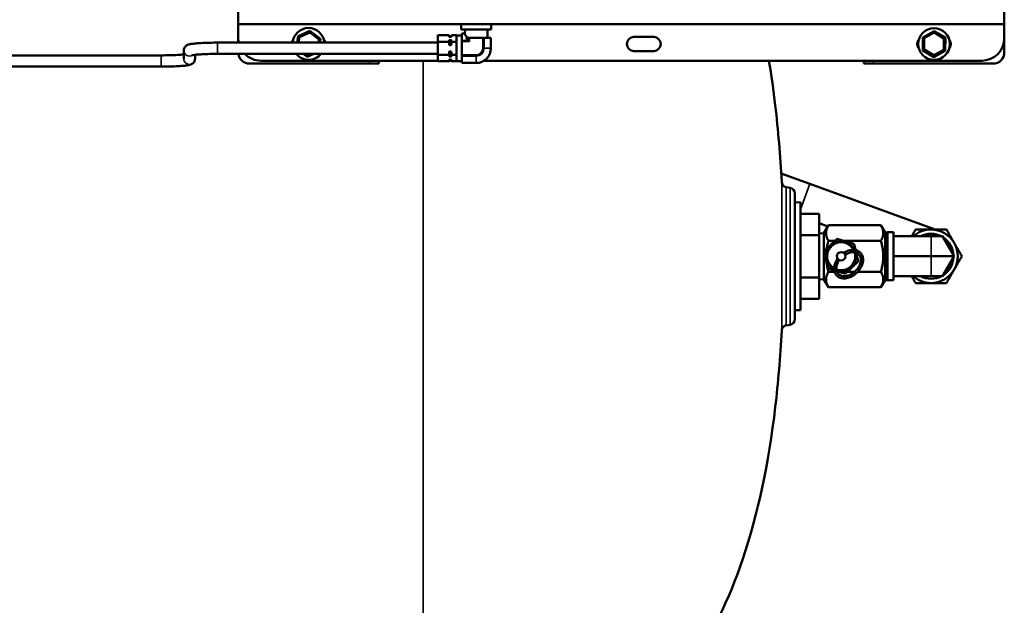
# Model space of a CAD drawing. Header units: inches. Extents: x 1 to 237, y 4 to 150.
# Tile 49 of 209: x 76 to 98, y 86 to 99. Entities that reach past the tile are written whole.
import ezdxf

# ---------------------------------------------------------------- set-up
doc = ezdxf.new("R2010")
doc.units = ezdxf.units.IN
doc.header["$LTSCALE"] = 7
doc.header["$MEASUREMENT"] = 0
doc.layers.add('Visible (ANSI)', color=7, linetype='Continuous', lineweight=50)
doc.layers.add('Visible Narrow (ANSI)', color=7, linetype='Continuous', lineweight=35)

msp = doc.modelspace()

# ---------------------------------------------------------------- linework, layer by layer
at = {"layer": 'Visible (ANSI)'}
for p, q in [((98.316, 115.279), (98.316, 98.029)), ((81.315, 114.654), (81.315, 98.654)), ((98.315, 98.654), (98.315, 114.654)), ((81.315, 98.344), (81.315, 98.654)), ((81.315, 98.654), (98.315, 98.654)), ((86.265, 98.654), (86.265, 98.534)), ((86.925, 98.654), (86.925, 98.534)), ((98.315, 98.654), (98.315, 98.344)), ((81.315, 98.244), (81.315, 98.344)), ((82.626, 98.244), (82.642, 98.386)), ((82.642, 98.386), (82.906, 98.503)), ((82.658, 98.244), (82.669, 98.349)), ((82.687, 98.373), (82.886, 98.461)), ((82.906, 98.503), (83.139, 98.332)), ((82.915, 98.458), (83.09, 98.329)), ((83.139, 98.332), (83.129, 98.244)), ((85.745, 98.408), (85.745, 98.264)), ((85.745, 98.408), (85.995, 98.408)), ((85.995, 98.408), (85.995, 98.387)), ((86.035, 98.379), (86.005, 98.379)), ((86.035, 98.372), (86.005, 98.372)), ((86.045, 98.408), (86.155, 98.408)), ((86.045, 98.408), (86.045, 98.387)), ((86.155, 98.408), (86.155, 98.406)), ((86.155, 98.266), (86.155, 98.406)), ((86.28, 98.406), (86.155, 98.406)), ((86.265, 98.534), (86.925, 98.534)), ((86.28, 98.442), (86.28, 98.446)), ((86.28, 98.446), (86.344, 98.446)), ((86.28, 98.442), (86.28, 98.368)), ((86.28, 98.368), (86.28, 98.294)), ((86.347, 98.534), (86.344, 98.446)), ((86.421, 98.349), (86.365, 98.349)), ((86.421, 98.294), (86.365, 98.349)), ((86.421, 98.349), (86.447, 98.349)), ((86.743, 98.349), (86.447, 98.349)), ((86.743, 98.349), (86.769, 98.349)), ((86.917, 98.349), (86.769, 98.349)), ((86.843, 98.534), (86.848, 98.349)), ((86.917, 98.349), (86.921, 98.349)), ((86.921, 98.349), (86.921, 98.119)), ((90.096, 98.371), (90.534, 98.371)), ((96.504, 98.071), (96.507, 98.36)), ((96.507, 98.36), (96.759, 98.502)), ((96.555, 98.352), (96.744, 98.458)), ((96.759, 98.502), (97.007, 98.355)), ((96.774, 98.458), (96.961, 98.347)), ((97.007, 98.355), (97.004, 98.066)), ((80.855, 98.244), (85.745, 98.244)), ((83.103, 98.302), (83.096, 98.244)), ((85.745, 98.264), (85.745, 97.975)), ((85.745, 98.264), (85.995, 98.264)), ((85.995, 98.285), (85.995, 98.264)), ((85.995, 98.264), (85.995, 98.221)), ((86.035, 98.3), (86.005, 98.3)), ((86.035, 98.191), (86.005, 98.191)), ((86.045, 98.285), (86.045, 98.264)), ((86.045, 98.264), (86.045, 98.221)), ((86.045, 98.264), (86.155, 98.264)), ((86.155, 98.266), (86.155, 98.264)), ((86.155, 98.264), (86.155, 98.259)), ((86.155, 97.98), (86.155, 98.259)), ((86.28, 98.268), (86.28, 98.294)), ((86.28, 98.119), (86.28, 98.268)), ((86.28, 97.971), (86.28, 98.119)), ((86.421, 98.294), (86.447, 98.268)), ((96.538, 98.109), (96.54, 98.326)), ((96.976, 98.321), (96.973, 98.104)), ((58.765, 97.962), (79.605, 97.962)), ((80.105, 97.886), (80.105, 98.071)), ((80.355, 97.886), (80.355, 97.974)), ((80.855, 97.994), (85.745, 97.994)), ((82.843, 97.929), (82.754, 97.994)), ((82.833, 97.978), (82.81, 97.994)), ((82.993, 97.994), (82.843, 97.929)), ((82.908, 97.994), (82.862, 97.974)), ((85.745, 97.975), (85.745, 97.831)), ((85.745, 97.975), (85.995, 97.975)), ((85.995, 98.017), (85.995, 97.975)), ((85.995, 97.975), (85.995, 97.954)), ((86.035, 98.048), (86.005, 98.048)), ((86.035, 97.939), (86.005, 97.939)), ((86.045, 98.017), (86.045, 97.975)), ((86.045, 97.975), (86.155, 97.975)), ((86.045, 97.975), (86.045, 97.954)), ((86.155, 97.98), (86.155, 97.975)), ((86.155, 97.975), (86.155, 97.973)), ((86.155, 97.833), (86.155, 97.973)), ((86.28, 97.945), (86.28, 97.971)), ((86.28, 97.945), (86.28, 97.871)), ((90.534, 98.058), (90.096, 98.058)), ((96.753, 97.925), (96.504, 98.071)), ((96.739, 97.972), (96.552, 98.082)), ((97.004, 98.066), (96.753, 97.925)), ((96.958, 98.078), (96.769, 97.972)), ((58.765, 97.712), (79.605, 97.712)), ((84.226, 97.779), (81.565, 97.779)), ((85.745, 97.844), (81.815, 97.844)), ((84.226, 97.779), (84.435, 97.779)), ((84.435, 97.844), (84.435, 97.779)), ((85.745, 97.831), (85.995, 97.831)), ((85.995, 97.852), (85.995, 97.831)), ((86.045, 97.844), (85.995, 97.844)), ((86.035, 97.867), (86.005, 97.867)), ((86.035, 97.859), (86.005, 97.859)), ((86.045, 97.852), (86.045, 97.831)), ((86.045, 97.831), (86.155, 97.831)), ((86.155, 97.833), (86.155, 97.831)), ((86.28, 97.833), (86.155, 97.833)), ((86.28, 97.871), (86.28, 97.797)), ((86.28, 97.793), (86.28, 97.797)), ((86.28, 97.793), (86.595, 97.793)), ((97.815, 97.844), (86.77, 97.844)), ((95.196, 97.779), (95.196, 97.844)), ((95.196, 97.779), (95.405, 97.779)), ((98.066, 97.779), (95.405, 97.779)), ((93.364, 95.342), (94.002, 95.11)), ((96.782, 94.099), (94.002, 95.11)), ((93.562, 95.023), (93.478, 95.038)), ((93.665, 94.9), (93.665, 92.11)), ((93.665, 94.698), (93.795, 94.702)), ((93.795, 94.702), (93.795, 92.308)), ((93.375, 94.541), (93.375, 94.541)), ((94.205, 94.446), (93.795, 94.446)), ((94.205, 93.976), (94.205, 94.446)), ((94.205, 94.238), (94.399, 94.168)), ((94.312, 94.017), (94.413, 94.192)), ((95.577, 94.192), (94.413, 94.192)), ((95.668, 94.035), (95.577, 94.192)), ((94.205, 93.976), (93.795, 93.976)), ((94.205, 94.013), (94.312, 94.017)), ((94.205, 93.034), (94.205, 93.976)), ((94.312, 92.993), (94.312, 94.017)), ((95.668, 94.035), (95.726, 94.037)), ((95.668, 92.975), (95.668, 94.035)), ((95.726, 92.973), (95.726, 94.037)), ((95.726, 94.037), (95.859, 94.037)), ((95.859, 94.037), (95.859, 92.973)), ((94.558, 93.849), (94.413, 93.849)), ((95.577, 93.849), (94.747, 93.849)), ((95.859, 93.948), (96.689, 93.948)), ((96.945, 93.948), (96.689, 93.948)), ((97.2, 93.505), (96.945, 93.948)), ((95.859, 93.505), (96.689, 93.505)), ((97.2, 93.505), (96.689, 93.505)), ((96.945, 93.063), (97.2, 93.505)), ((94.548, 93.161), (94.413, 93.161)), ((94.643, 93.161), (94.601, 93.161)), ((94.995, 93.161), (94.832, 93.161)), ((95.577, 93.161), (95.066, 93.161)), ((93.478, 92.891), (93.478, 92.891)), ((94.205, 93.034), (93.795, 93.034)), ((94.205, 92.564), (94.205, 93.034)), ((94.205, 92.997), (94.312, 92.993)), ((94.312, 92.993), (94.413, 92.818)), ((95.668, 92.975), (95.577, 92.818)), ((95.668, 92.975), (95.726, 92.973)), ((95.726, 92.973), (95.859, 92.973)), ((95.859, 93.063), (96.689, 93.063)), ((96.945, 93.063), (96.689, 93.063)), ((95.577, 92.818), (94.413, 92.818)), ((94.205, 92.564), (93.795, 92.564)), ((93.665, 92.312), (93.795, 92.308)), ((93.562, 91.987), (93.478, 91.972))]:
    msp.add_line(p, q, dxfattribs=at)
for centre, radius in [((96.756, 98.213), 0.353), ((94.695, 93.505), 0.0935)]:
    msp.add_circle(centre, radius, dxfattribs=at)
for centre, radius, start, end in [((82.875, 98.216), 0.353, 4.6716, 175.3284), ((81.815, 98.344), 0.5, 180, 191.537), ((82.699, 98.346), 0.03, 113.7349, 173.7349), ((82.898, 98.433), 0.03, 53.7349, 113.7349), ((86.005, 98.389), 0.01, 180, 270), ((86.035, 98.389), 0.01, 270, 0), ((90.096, 98.214), 0.156, 90, 270), ((90.534, 98.214), 0.156, 270, 90), ((96.57, 98.325), 0.03, 119.4161, 179.4161), ((96.759, 98.432), 0.03, 59.4161, 119.4161), ((96.946, 98.322), 0.03, 359.4161, 59.4161), ((97.815, 98.344), 0.5, 270, 0), ((82.656, 98.214), 0.156, 140.2943, 168.9305), ((83.073, 98.305), 0.03, 353.7349, 53.7349), ((83.094, 98.214), 0.156, 11.0695, 39.7057), ((86.595, 98.119), 0.326, 270, 0), ((96.536, 98.214), 0.156, 138.9421, 220.4055), ((96.974, 98.214), 0.156, 321.0081, 39.6491), ((81.565, 98.029), 0.25, 188.0478, 270), ((81.815, 98.344), 0.5, 224.427, 270), ((82.875, 98.216), 0.353, 218.8123, 321.1877), ((82.85, 98.002), 0.03, 233.7349, 293.7349), ((96.568, 98.108), 0.03, 179.4161, 239.4161), ((96.754, 97.998), 0.03, 239.4161, 299.4161), ((96.943, 98.104), 0.03, 299.4161, 359.4161), ((98.066, 98.029), 0.25, 270, 0), ((86.005, 97.849), 0.01, 90, 180), ((86.035, 97.849), 0.01, 0, 90), ((93.54, 94.9), 0.125, 0, 80), ((96.689, 93.505), 0.593, 90, 131.7913), ((96.689, 93.505), 0.5, 62.2515, 117.7485), ((96.692, 93.732), 0.375, 77.8035, 102.1965), ((96.689, 93.505), 0.593, 30, 90), ((94.695, 93.505), 0.335, 24.4188, 242.1653), ((96.689, 93.505), 0.5, 2.2515, 57.7485), ((96.689, 93.505), 0.593, 330, 30), ((94.695, 93.505), 0.335, 252.2332, 14.3509), ((96.689, 93.505), 0.5, 302.2515, 357.7485), ((96.689, 93.505), 0.593, 270, 330), ((96.689, 93.505), 0.593, 228.2087, 270), ((96.689, 93.505), 0.5, 242.2515, 297.7485), ((93.54, 92.11), 0.125, 280, 0)]:
    msp.add_arc(centre, radius, start, end, dxfattribs=at)
msp.add_ellipse((86.595, 98.448), major_axis=(0.25, 0), ratio=0.577414, start_param=3.186723, end_param=3.893161, dxfattribs=at)
for points, knots in [([(86.005, 98.372), (86.004, 98.372), (86.004, 98.372), (86.003, 98.372), (86.002, 98.372), (86, 98.374), (85.999, 98.375), (85.996, 98.38), (85.995, 98.384), (85.995, 98.387)], [0.14807199, 0.14807199, 0.14807199, 0.14807199, 0.15150259, 0.15150259, 0.15652094, 0.15652094, 0.17907666, 0.17907666, 0.22884865, 0.22884865, 0.22884865, 0.22884865]), ([(86.045, 98.387), (86.045, 98.383), (86.044, 98.378), (86.04, 98.374), (86.039, 98.373), (86.037, 98.372), (86.036, 98.372), (86.036, 98.372), (86.035, 98.372), (86.035, 98.372)], [0.0671072, 0.0671072, 0.0671072, 0.0671072, 0.12776472, 0.12776472, 0.14177521, 0.14177521, 0.14534173, 0.14534173, 0.14807199, 0.14807199, 0.14807199, 0.14807199]), ([(86.344, 98.446), (86.344, 98.446), (86.344, 98.445), (86.345, 98.443), (86.345, 98.442), (86.345, 98.442)], [-0.34516236, -0.34516236, -0.34516236, -0.34516236, -0.31649191, -0.31649191, -0.30703821, -0.30703821, -0.30703821, -0.30703821]), ([(80.105, 98.071), (80.105, 98.085), (80.108, 98.1), (80.117, 98.126), (80.123, 98.137), (80.138, 98.157), (80.146, 98.165), (80.162, 98.178), (80.169, 98.183), (80.188, 98.193), (80.196, 98.197), (80.232, 98.209), (80.256, 98.213), (80.322, 98.222), (80.364, 98.227), (80.462, 98.234), (80.518, 98.237), (80.639, 98.242), (80.703, 98.243), (80.798, 98.244), (80.826, 98.244), (80.855, 98.244)], [6.283185, 6.283185, 6.283185, 6.283185, 6.309988, 6.309988, 6.339444, 6.339444, 6.376088, 6.376088, 6.424661, 6.424661, 6.505718, 6.505718, 6.775316, 6.775316, 7.089476, 7.089476, 7.403635, 7.403635, 7.717794, 7.717794, 7.853982, 7.853982, 7.853982, 7.853982]), ([(85.995, 98.285), (85.995, 98.288), (85.996, 98.292), (85.999, 98.297), (86, 98.298), (86.002, 98.3), (86.003, 98.3), (86.004, 98.3), (86.004, 98.3), (86.005, 98.3)], [0.0673865, 0.0673865, 0.0673865, 0.0673865, 0.11715848, 0.11715848, 0.1397142, 0.1397142, 0.14473255, 0.14473255, 0.14816316, 0.14816316, 0.14816316, 0.14816316]), ([(86.005, 98.191), (86.004, 98.191), (86.004, 98.191), (86.003, 98.191), (86.003, 98.192), (86.001, 98.193), (86, 98.195), (85.996, 98.204), (85.995, 98.213), (85.995, 98.221)], [-0.14807199, -0.14807199, -0.14807199, -0.14807199, -0.14534173, -0.14534173, -0.14177521, -0.14177521, -0.12776472, -0.12776472, -0.0671072, -0.0671072, -0.0671072, -0.0671072]), ([(86.035, 98.3), (86.035, 98.3), (86.036, 98.3), (86.036, 98.3), (86.037, 98.3), (86.039, 98.299), (86.04, 98.298), (86.044, 98.294), (86.045, 98.289), (86.045, 98.285)], [0.14816316, 0.14816316, 0.14816316, 0.14816316, 0.15089341, 0.15089341, 0.15445994, 0.15445994, 0.16847043, 0.16847043, 0.22912794, 0.22912794, 0.22912794, 0.22912794]), ([(86.045, 98.221), (86.045, 98.215), (86.044, 98.207), (86.041, 98.198), (86.04, 98.195), (86.037, 98.192), (86.037, 98.192), (86.036, 98.191), (86.035, 98.191), (86.035, 98.191)], [-0.22884865, -0.22884865, -0.22884865, -0.22884865, -0.17907666, -0.17907666, -0.15652094, -0.15652094, -0.15150259, -0.15150259, -0.14807199, -0.14807199, -0.14807199, -0.14807199]), ([(79.605, 97.962), (79.67, 97.962), (79.734, 97.963), (79.856, 97.966), (79.914, 97.968), (80.016, 97.974), (80.06, 97.977), (80.099, 97.981), (80.102, 97.982), (80.105, 97.982)], [1.5707963, 1.5707963, 1.5707963, 1.5707963, 1.8849556, 1.8849556, 2.1986399, 2.1986399, 2.5063301, 2.5063301, 2.5366083, 2.5366083, 2.5366083, 2.5366083]), ([(80.286, 97.963), (80.286, 97.963), (80.286, 97.963), (80.286, 97.963), (80.29, 97.964), (80.305, 97.967), (80.321, 97.97), (80.367, 97.976), (80.401, 97.979), (80.486, 97.985), (80.538, 97.988), (80.651, 97.992), (80.713, 97.993), (80.803, 97.994), (80.829, 97.994), (80.855, 97.994)], [6.523875, 6.523875, 6.523875, 6.523875, 6.527936, 6.527936, 6.643312, 6.643312, 6.83978, 6.83978, 7.110889, 7.110889, 7.413517, 7.413517, 7.725642, 7.725642, 7.853982, 7.853982, 7.853982, 7.853982]), ([(85.995, 98.017), (85.995, 98.025), (85.996, 98.035), (86, 98.044), (86.001, 98.046), (86.003, 98.047), (86.003, 98.048), (86.004, 98.048), (86.004, 98.048), (86.005, 98.048)], [-0.22912794, -0.22912794, -0.22912794, -0.22912794, -0.16847043, -0.16847043, -0.15445994, -0.15445994, -0.15089341, -0.15089341, -0.14816316, -0.14816316, -0.14816316, -0.14816316]), ([(86.005, 97.939), (86.004, 97.939), (86.004, 97.939), (86.003, 97.939), (86.003, 97.939), (86.001, 97.94), (86, 97.941), (85.996, 97.945), (85.995, 97.95), (85.995, 97.954)], [-0.14807199, -0.14807199, -0.14807199, -0.14807199, -0.14534173, -0.14534173, -0.14177521, -0.14177521, -0.12776472, -0.12776472, -0.0671072, -0.0671072, -0.0671072, -0.0671072]), ([(86.035, 98.048), (86.035, 98.048), (86.036, 98.048), (86.037, 98.047), (86.037, 98.047), (86.04, 98.044), (86.041, 98.041), (86.044, 98.032), (86.045, 98.024), (86.045, 98.017)], [-0.14788386, -0.14788386, -0.14788386, -0.14788386, -0.14445325, -0.14445325, -0.1394349, -0.1394349, -0.11687918, -0.11687918, -0.0671072, -0.0671072, -0.0671072, -0.0671072]), ([(86.045, 97.954), (86.045, 97.95), (86.044, 97.945), (86.04, 97.941), (86.039, 97.94), (86.037, 97.939), (86.036, 97.939), (86.036, 97.939), (86.035, 97.939), (86.035, 97.939)], [0.0671072, 0.0671072, 0.0671072, 0.0671072, 0.12776472, 0.12776472, 0.14177521, 0.14177521, 0.14534173, 0.14534173, 0.14807199, 0.14807199, 0.14807199, 0.14807199]), ([(79.605, 97.712), (79.672, 97.712), (79.738, 97.713), (79.865, 97.716), (79.925, 97.718), (80.034, 97.724), (80.083, 97.728), (80.166, 97.737), (80.199, 97.742), (80.244, 97.753), (80.258, 97.756), (80.284, 97.769), (80.291, 97.773), (80.31, 97.786), (80.322, 97.796), (80.341, 97.825), (80.349, 97.841), (80.354, 97.868), (80.355, 97.877), (80.355, 97.886)], [1.570796, 1.570796, 1.570796, 1.570796, 1.884956, 1.884956, 2.199115, 2.199115, 2.513274, 2.513274, 2.827433, 2.827433, 2.984513, 2.984513, 3.03421, 3.03421, 3.089576, 3.089576, 3.125052, 3.125052, 3.141593, 3.141593, 3.141593, 3.141593]), ([(85.995, 97.852), (85.995, 97.856), (85.996, 97.861), (86, 97.865), (86.001, 97.866), (86.003, 97.867), (86.003, 97.867), (86.004, 97.867), (86.004, 97.867), (86.005, 97.867)], [-0.22903678, -0.22903678, -0.22903678, -0.22903678, -0.16837926, -0.16837926, -0.15436877, -0.15436877, -0.15080225, -0.15080225, -0.14807199, -0.14807199, -0.14807199, -0.14807199]), ([(86.035, 97.867), (86.035, 97.867), (86.036, 97.867), (86.036, 97.867), (86.037, 97.867), (86.039, 97.866), (86.04, 97.865), (86.044, 97.861), (86.045, 97.856), (86.045, 97.852)], [0.14835129, 0.14835129, 0.14835129, 0.14835129, 0.15108154, 0.15108154, 0.15464807, 0.15464807, 0.16865856, 0.16865856, 0.22931607, 0.22931607, 0.22931607, 0.22931607]), ([(93.092, 97.844), (93.146, 97.522), (93.193, 97.19), (93.297, 96.308), (93.344, 95.744), (93.375, 95.155)], [1.798987, 1.798987, 1.798987, 1.798987, 1.8494158, 1.8494158, 1.9287188, 1.9287188, 1.9287188, 1.9287188]), ([(93.375, 95.155), (93.375, 95.142), (93.378, 95.129), (93.387, 95.105), (93.394, 95.093), (93.411, 95.072), (93.421, 95.063), (93.443, 95.049), (93.456, 95.043), (93.471, 95.039), (93.475, 95.039), (93.478, 95.038)], [0, 0, 0, 0, 0.0979199, 0.0979199, 0.1982738, 0.1982738, 0.3017181, 0.3017181, 0.4008925, 0.4008925, 0.4252345, 0.4252345, 0.4252345, 0.4252345]), ([(94.538, 93.233), (94.538, 93.201), (94.543, 93.17), (94.566, 93.115), (94.582, 93.091), (94.622, 93.053), (94.646, 93.038), (94.701, 93.018), (94.732, 93.013), (94.796, 93.014), (94.831, 93.02), (94.9, 93.041), (94.934, 93.058), (94.999, 93.099), (95.03, 93.124), (95.084, 93.18), (95.108, 93.211), (95.147, 93.276), (95.162, 93.31), (95.18, 93.378), (95.184, 93.412), (95.18, 93.476), (95.172, 93.506), (95.146, 93.558), (95.128, 93.58), (95.085, 93.616), (95.06, 93.629), (95.003, 93.645), (94.972, 93.648), (94.905, 93.644), (94.871, 93.636), (94.807, 93.612), (94.778, 93.598), (94.751, 93.58)], [0, 0, 0, 0, 0.320932, 0.320932, 0.627981, 0.627981, 0.92835, 0.92835, 1.238822, 1.238822, 1.561664, 1.561664, 1.889217, 1.889217, 2.217293, 2.217293, 2.545301, 2.545301, 2.873371, 2.873371, 3.199986, 3.199986, 3.518829, 3.518829, 3.823516, 3.823516, 4.124673, 4.124673, 4.437731, 4.437731, 4.761974, 4.761974, 5.040023, 5.040023, 5.040023, 5.040023]), ([(94.588, 93.233), (94.588, 93.207), (94.592, 93.183), (94.61, 93.139), (94.623, 93.12), (94.658, 93.089), (94.68, 93.077), (94.73, 93.064), (94.757, 93.062), (94.814, 93.067), (94.843, 93.075), (94.901, 93.097), (94.929, 93.113), (94.983, 93.15), (95.009, 93.173), (95.054, 93.222), (95.073, 93.249), (95.105, 93.304), (95.116, 93.333), (95.131, 93.388), (95.134, 93.416), (95.13, 93.466), (95.124, 93.49), (95.104, 93.532), (95.089, 93.55), (95.05, 93.578), (95.027, 93.588), (94.976, 93.597), (94.948, 93.598), (94.891, 93.589), (94.862, 93.581), (94.816, 93.56), (94.798, 93.551), (94.782, 93.54)], [0, 0, 0, 0, 0.317477, 0.317477, 0.653378, 0.653378, 1.0011, 1.0011, 1.327084, 1.327084, 1.640589, 1.640589, 1.951703, 1.951703, 2.262947, 2.262947, 2.574266, 2.574266, 2.885341, 2.885341, 3.197442, 3.197442, 3.517144, 3.517144, 3.857199, 3.857199, 4.20241, 4.20241, 4.524957, 4.524957, 4.837601, 4.837601, 5.025525, 5.025525, 5.025525, 5.025525]), ([(94.617, 93.454), (94.604, 93.436), (94.593, 93.418), (94.565, 93.366), (94.552, 93.332), (94.54, 93.276), (94.538, 93.254), (94.538, 93.233)], [5.5600567, 5.5600567, 5.5600567, 5.5600567, 5.7458591, 5.7458591, 6.0738755, 6.0738755, 6.2831853, 6.2831853, 6.2831853, 6.2831853]), ([(94.655, 93.421), (94.643, 93.404), (94.632, 93.386), (94.609, 93.341), (94.599, 93.312), (94.59, 93.267), (94.588, 93.25), (94.588, 93.233)], [5.574555, 5.574555, 5.574555, 5.574555, 5.7712463, 5.7712463, 6.0823222, 6.0823222, 6.2831853, 6.2831853, 6.2831853, 6.2831853]), ([(88.959, 82.277), (89.318, 82.46), (89.655, 82.675), (90.49, 83.332), (90.951, 83.829), (91.817, 85.089), (92.203, 85.881), (92.843, 87.777), (93.085, 88.901), (93.297, 90.702), (93.344, 91.266), (93.375, 91.855)], [1.2536979, 1.2536979, 1.2536979, 1.2536979, 1.3437465, 1.3437465, 1.4923401, 1.4923401, 1.6636714, 1.6636714, 1.8494146, 1.8494146, 1.9287161, 1.9287161, 1.9287161, 1.9287161]), ([(93.478, 91.972), (93.465, 91.97), (93.452, 91.965), (93.429, 91.953), (93.418, 91.945), (93.4, 91.925), (93.392, 91.914), (93.381, 91.89), (93.377, 91.877), (93.375, 91.861), (93.375, 91.858), (93.375, 91.855)], [0.0000095, 0.0000095, 0.0000095, 0.0000095, 0.100246, 0.100246, 0.2016527, 0.2016527, 0.3014279, 0.3014279, 0.4037167, 0.4037167, 0.4252043, 0.4252043, 0.4252043, 0.4252043])]:
    msp.add_open_spline(points, degree=3, knots=knots, dxfattribs=at)
for points, weights in [([(94.413, 94.192), (94.314, 94.02), (94.413, 93.849)], [2.69788361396, 3.11524766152, 2.69788361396]), ([(95.577, 94.192), (95.676, 94.02), (95.577, 93.849)], [2.75975566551, 3.18669135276, 2.75975566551]), ([(96.259, 93.948), (96.301, 94.019), (96.346, 94.099)], [1.05974180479, 1.07995678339, 1.08082679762]), ([(96.346, 94.099), (96.53, 94.099), (96.689, 94.099)], [1.08082679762, 1.07908713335, 1]), ([(96.689, 94.099), (96.848, 94.099), (97.032, 94.099)], [1, 1.07908713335, 1.08082679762]), ([(97.032, 94.099), (97.124, 93.939), (97.203, 93.802)], [1.08082679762, 1.07908713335, 1]), ([(94.315, 93.619), (94.459, 93.755), (94.604, 93.892)], [1.29460609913, 1.49488235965, 1.29460609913]), ([(94.413, 93.849), (94.387, 93.757), (94.374, 93.675)], [2.69788361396, 2.79761953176, 2.84968841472]), ([(94.604, 93.892), (94.794, 93.834), (94.984, 93.777)], [1.29460609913, 1.49488235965, 1.29460609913]), ([(94.984, 93.777), (95.002, 93.704), (95.017, 93.64)], [1.29460609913, 1.36350721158, 1.38500017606]), ([(95.577, 93.849), (95.676, 93.505), (95.577, 93.161)], [2.75975566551, 3.18669135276, 2.75975566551]), ([(97.203, 93.802), (97.283, 93.664), (97.374, 93.505)], [1, 1.07908713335, 1.08082679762]), ([(94.406, 93.233), (94.36, 93.426), (94.315, 93.619)], [1.29460609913, 1.49488235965, 1.29460609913]), ([(95.03, 93.585), (95.051, 93.495), (95.076, 93.391)], [1.39474319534, 1.39506601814, 1.29460609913]), ([(94.365, 93.408), (94.375, 93.293), (94.413, 93.161)], [2.8876762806, 2.84378133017, 2.69788361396]), ([(95.076, 93.391), (94.931, 93.255), (94.787, 93.118)], [1.29460609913, 1.49488235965, 1.29460609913]), ([(97.374, 93.505), (97.283, 93.346), (97.203, 93.208)], [1.08082679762, 1.07908713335, 1]), ([(94.413, 93.161), (94.314, 92.99), (94.413, 92.818)], [2.69788361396, 3.11524766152, 2.69788361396]), ([(94.541, 93.192), (94.478, 93.211), (94.406, 93.233)], [1.38500017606, 1.36350721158, 1.29460609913]), ([(94.787, 93.118), (94.684, 93.149), (94.596, 93.176)], [1.29460609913, 1.39506601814, 1.39474319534]), ([(95.577, 93.161), (95.676, 92.99), (95.577, 92.818)], [2.75975566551, 3.18669135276, 2.75975566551]), ([(97.203, 93.208), (97.124, 93.071), (97.032, 92.912)], [1, 1.07908713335, 1.08082679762]), ([(96.346, 92.912), (96.301, 92.991), (96.259, 93.063)], [1.08082679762, 1.07995678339, 1.05974180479]), ([(96.689, 92.912), (96.53, 92.912), (96.346, 92.912)], [1, 1.07908713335, 1.08082679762]), ([(97.032, 92.912), (96.848, 92.912), (96.689, 92.912)], [1.08082679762, 1.07908713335, 1])]:
    msp.add_rational_spline(points, weights, degree=2, dxfattribs=at)
at = {"layer": 'Visible Narrow (ANSI)'}
for p, q in [((86.005, 98.372), (86.005, 98.379)), ((86.035, 98.379), (86.035, 98.372)), ((86.28, 98.442), (86.345, 98.442)), ((86.421, 98.349), (86.421, 98.294)), ((86.447, 98.349), (86.447, 98.268)), ((86.743, 98.349), (86.743, 98.119)), ((86.769, 98.349), (86.769, 98.119)), ((86.917, 98.349), (86.917, 98.119)), ((80.855, 97.994), (80.855, 98.244)), ((86.005, 98.191), (86.005, 98.3)), ((86.035, 98.191), (86.035, 98.3)), ((86.28, 98.294), (86.421, 98.294)), ((86.28, 98.268), (86.447, 98.268)), ((86.769, 98.119), (86.743, 98.119)), ((86.917, 98.119), (86.769, 98.119)), ((86.921, 98.119), (86.917, 98.119)), ((79.605, 97.712), (79.605, 97.962)), ((86.005, 97.939), (86.005, 98.048)), ((86.035, 97.939), (86.035, 98.048)), ((86.28, 97.971), (86.595, 97.971)), ((86.28, 97.945), (86.595, 97.945)), ((86.595, 97.945), (86.595, 97.971)), ((86.595, 97.945), (86.595, 97.797)), ((84.226, 97.779), (84.226, 97.844)), ((85.415, 84.674), (85.415, 97.844)), ((86.005, 97.859), (86.005, 97.867)), ((86.035, 97.867), (86.035, 97.859)), ((86.28, 97.797), (86.595, 97.797)), ((86.595, 97.793), (86.595, 97.797)), ((95.405, 97.844), (95.405, 97.779)), ((93.375, 95.155), (93.375, 91.855)), ((93.795, 94.544), (94.002, 95.11)), ((93.478, 91.972), (93.478, 95.038)), ((93.562, 91.987), (93.562, 95.023)), ((96.689, 93.505), (96.689, 93.948)), ((96.689, 93.063), (96.689, 93.505))]:
    msp.add_line(p, q, dxfattribs=at)
for centre, radius, start, end in [((86.595, 98.119), 0.148, 270, 0), ((86.595, 98.119), 0.174, 270, 0), ((86.595, 98.119), 0.322, 270, 0), ((94.695, 93.505), 0.305, 27.6304, 238.9537), ((94.695, 93.505), 0.305, 249.4446, 17.1395)]:
    msp.add_arc(centre, radius, start, end, dxfattribs=at)
for centre, end_param in [((80.23, 98.071), 2.14454), ((80.23, 97.886), 3.141593)]:
    msp.add_ellipse(centre, major_axis=(-0.125, 0), ratio=0.996928, start_param=0, end_param=end_param, dxfattribs=at)
msp.add_open_spline([(93.092, 97.844), (93.301, 96.601), (93.375, 95.155)], degree=2, dxfattribs=at)
msp.add_open_spline([(93.375, 95.155), (93.376, 95.123), (93.402, 95.068), (93.454, 95.042), (93.478, 95.038)], degree=3, knots=[0, 0, 0, 0, 0.571429, 1, 1, 1, 1], dxfattribs=at)

doc.saveas('drawing.dxf')
